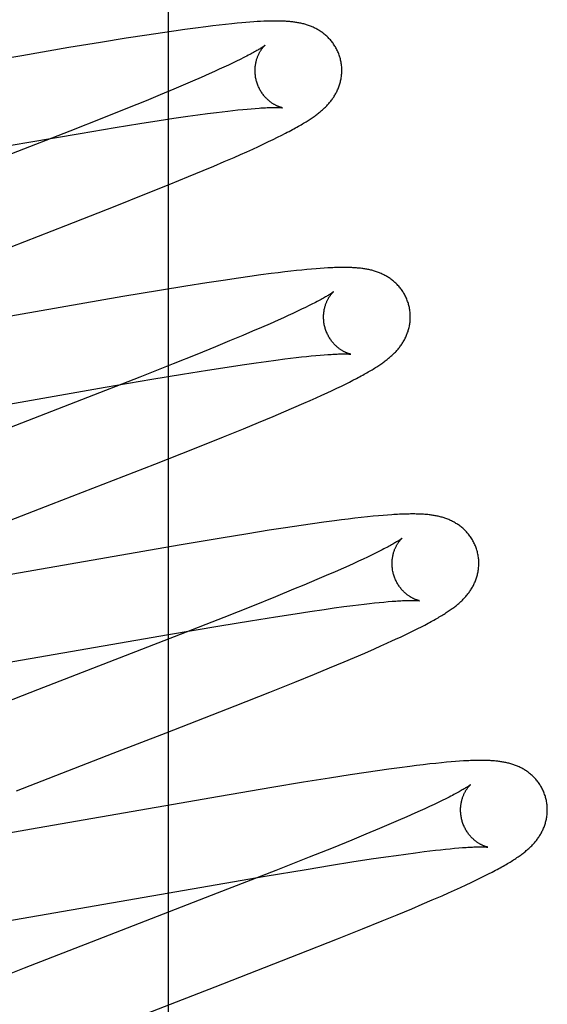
# Model space of a CAD drawing. Header units: inches. Extents: x 0 to 278, y 0 to 180.
# Tile 54 of 76: x 95.844 to 95.965, y 92.28 to 92.507. Entities that reach past the tile are written whole.
import ezdxf

# ---------------------------------------------------------------- set-up
doc = ezdxf.new("R2010")
doc.units = ezdxf.units.IN
doc.header["$LTSCALE"] = 15.310625
doc.header["$MEASUREMENT"] = 0
doc.linetypes.add('HIDDEN', pattern=[0.2, 0.1, -0.1])
doc.layers.add('DEFAULT_2', color=8, linetype='HIDDEN')

msp = doc.modelspace()

# ---------------------------------------------------------------- linework, layer by layer
at = {"layer": 'DEFAULT_2', "color": 8, "linetype": 'HIDDEN'}
for p, q in [((95.87814, 88.59938), (95.87814, 94.09988)), ((95.88441, 92.50534), (95.88195, 92.50501)), ((95.88679, 92.50565), (95.88441, 92.50534)), ((95.88834, 92.50584), (95.88679, 92.50565)), ((95.88984, 92.50602), (95.88834, 92.50584)), ((95.89131, 92.50618), (95.88984, 92.50602)), ((95.89274, 92.50633), (95.89131, 92.50618)), ((95.89396, 92.50645), (95.89274, 92.50633)), ((95.89502, 92.50655), (95.89396, 92.50645)), ((95.896, 92.50664), (95.89502, 92.50655)), ((95.89692, 92.50671), (95.896, 92.50664)), ((95.89779, 92.50677), (95.89692, 92.50671)), ((95.8986, 92.50682), (95.89779, 92.50677)), ((95.89937, 92.50687), (95.8986, 92.50682)), ((95.8684, 92.50298), (95.86246, 92.50203)), ((95.87313, 92.50372), (95.8684, 92.50298)), ((95.87676, 92.50427), (95.87313, 92.50372)), ((95.8794, 92.50465), (95.87676, 92.50427)), ((95.88195, 92.50501), (95.8794, 92.50465)), ((95.8552, 92.50083), (95.84432, 92.49897)), ((95.86246, 92.50203), (95.8552, 92.50083)), ((95.84432, 92.49897), (95.79897, 92.49107)), ((95.89548, 92.49853), (95.89469, 92.49813)), ((95.89094, 92.49633), (95.88986, 92.49583)), ((95.89197, 92.49681), (95.89094, 92.49633)), ((95.89293, 92.49727), (95.89197, 92.49681)), ((95.89384, 92.49771), (95.89293, 92.49727)), ((95.89469, 92.49813), (95.89384, 92.49771)), ((95.88566, 92.49395), (95.88366, 92.49308)), ((95.88754, 92.49478), (95.88566, 92.49395)), ((95.88873, 92.49532), (95.88754, 92.49478)), ((95.88986, 92.49583), (95.88873, 92.49532)), ((95.88156, 92.49218), (95.87935, 92.49125)), ((95.88366, 92.49308), (95.88156, 92.49218)), ((95.87625, 92.48995), (95.87297, 92.4886)), ((95.87935, 92.49125), (95.87625, 92.48995)), ((95.87297, 92.4886), (95.86866, 92.48685)), ((95.86866, 92.48685), (95.86318, 92.48465)), ((95.87941, 92.48454), (95.88264, 92.48501)), ((95.88264, 92.48501), (95.88494, 92.48533)), ((95.88494, 92.48533), (95.88713, 92.48562)), ((95.88713, 92.48562), (95.8892, 92.48589)), ((95.8892, 92.48589), (95.89052, 92.48605)), ((95.89052, 92.48605), (95.89179, 92.4862)), ((95.89179, 92.4862), (95.893, 92.48634)), ((95.893, 92.48634), (95.89415, 92.48647)), ((95.89415, 92.48647), (95.89525, 92.48658)), ((95.89525, 92.48658), (95.89626, 92.48668)), ((95.89626, 92.48668), (95.89723, 92.48676)), ((95.89723, 92.48676), (95.89815, 92.48684)), ((95.86318, 92.48465), (95.85542, 92.48158)), ((95.86583, 92.48241), (95.87153, 92.48333)), ((95.87153, 92.48333), (95.87601, 92.48403)), ((95.87601, 92.48403), (95.87941, 92.48454)), ((95.85542, 92.48158), (95.84193, 92.47632)), ((95.84594, 92.47906), (95.85777, 92.48107)), ((95.85777, 92.48107), (95.86583, 92.48241)), ((95.9033, 92.48018), (95.90424, 92.48065)), ((95.90424, 92.48065), (95.90512, 92.4811)), ((95.797, 92.47054), (95.84594, 92.47906)), ((95.89757, 92.47747), (95.89887, 92.47807)), ((95.89887, 92.47807), (95.90009, 92.47864)), ((95.90009, 92.47864), (95.90123, 92.47918)), ((95.90123, 92.47918), (95.9023, 92.47969)), ((95.9023, 92.47969), (95.9033, 92.48018)), ((95.89326, 92.47555), (95.89475, 92.47621)), ((95.89475, 92.47621), (95.89619, 92.47685)), ((95.89619, 92.47685), (95.89757, 92.47747)), ((95.88616, 92.47252), (95.8886, 92.47355)), ((95.8886, 92.47355), (95.89096, 92.47456)), ((95.89096, 92.47456), (95.89326, 92.47555)), ((95.88276, 92.47111), (95.88616, 92.47252)), ((95.87273, 92.46703), (95.87832, 92.46929)), ((95.87832, 92.46929), (95.88276, 92.47111)), ((95.86587, 92.46431), (95.87273, 92.46703)), ((95.85449, 92.45984), (95.86587, 92.46431)), ((95.83254, 92.45134), (95.85449, 92.45984)), ((95.8994, 92.44844), (95.89688, 92.4481)), ((95.90185, 92.44877), (95.8994, 92.44844)), ((95.90343, 92.44896), (95.90185, 92.44877)), ((95.90494, 92.44915), (95.90343, 92.44896)), ((95.90636, 92.44931), (95.90494, 92.44915)), ((95.90769, 92.44945), (95.90636, 92.44931)), ((95.90892, 92.44958), (95.90769, 92.44945)), ((95.91007, 92.44969), (95.90892, 92.44958)), ((95.91115, 92.44979), (95.91007, 92.44969)), ((95.91216, 92.44987), (95.91115, 92.44979)), ((95.9131, 92.44995), (95.91216, 92.44987)), ((95.914, 92.45001), (95.9131, 92.44995)), ((95.88701, 92.44664), (95.88217, 92.44587)), ((95.89073, 92.4472), (95.88701, 92.44664)), ((95.8943, 92.44773), (95.89073, 92.4472)), ((95.89688, 92.4481), (95.8943, 92.44773)), ((95.87611, 92.44489), (95.86765, 92.44347)), ((95.88217, 92.44587), (95.87611, 92.44489)), ((95.86765, 92.44347), (95.80626, 92.43283)), ((95.91134, 92.44177), (95.91056, 92.44138)), ((95.90684, 92.43959), (95.90577, 92.4391)), ((95.90786, 92.44007), (95.90684, 92.43959)), ((95.90881, 92.44053), (95.90786, 92.44007)), ((95.90971, 92.44096), (95.90881, 92.44053)), ((95.91056, 92.44138), (95.90971, 92.44096)), ((95.90159, 92.43722), (95.89961, 92.43636)), ((95.90346, 92.43805), (95.90159, 92.43722)), ((95.90464, 92.43858), (95.90346, 92.43805)), ((95.90577, 92.4391), (95.90464, 92.43858)), ((95.89752, 92.43546), (95.89532, 92.43453)), ((95.89961, 92.43636), (95.89752, 92.43546)), ((95.89224, 92.43324), (95.88898, 92.4319)), ((95.89532, 92.43453), (95.89224, 92.43324)), ((95.88898, 92.4319), (95.88469, 92.43015)), ((95.88469, 92.43015), (95.87923, 92.42796)), ((95.8951, 92.42773), (95.89836, 92.42821)), ((95.89836, 92.42821), (95.90067, 92.42853)), ((95.90067, 92.42853), (95.90288, 92.42883)), ((95.90288, 92.42883), (95.90497, 92.4291)), ((95.90497, 92.4291), (95.9063, 92.42926)), ((95.9063, 92.42926), (95.90757, 92.42941)), ((95.90757, 92.42941), (95.90879, 92.42955)), ((95.90879, 92.42955), (95.90995, 92.42968)), ((95.90995, 92.42968), (95.91105, 92.42979)), ((95.91105, 92.42979), (95.91209, 92.42989)), ((95.91209, 92.42989), (95.91308, 92.42998)), ((95.91308, 92.42998), (95.914, 92.43005)), ((95.87923, 92.42796), (95.87151, 92.42491)), ((95.88141, 92.42559), (95.88715, 92.42651)), ((95.88715, 92.42651), (95.89167, 92.42722)), ((95.89167, 92.42722), (95.8951, 92.42773)), ((95.87151, 92.42491), (95.85807, 92.41966)), ((95.86357, 92.42258), (95.87432, 92.42441)), ((95.87432, 92.42441), (95.88141, 92.42559)), ((95.91895, 92.42332), (95.91984, 92.42376)), ((95.91984, 92.42376), (95.92067, 92.42419)), ((95.92067, 92.42419), (95.92146, 92.4246)), ((95.81324, 92.41383), (95.86357, 92.42258)), ((95.91351, 92.42075), (95.91474, 92.42131)), ((95.91474, 92.42131), (95.9159, 92.42185)), ((95.9159, 92.42185), (95.91698, 92.42237)), ((95.91698, 92.42237), (95.918, 92.42285)), ((95.918, 92.42285), (95.91895, 92.42332)), ((95.85807, 92.41966), (95.83043, 92.40896)), ((95.90935, 92.41889), (95.91081, 92.41954)), ((95.91081, 92.41954), (95.9122, 92.42016)), ((95.9122, 92.42016), (95.91351, 92.42075)), ((95.90228, 92.41587), (95.90471, 92.41689)), ((95.90471, 92.41689), (95.90707, 92.4179)), ((95.90707, 92.4179), (95.90935, 92.41889)), ((95.8954, 92.41302), (95.89891, 92.41446)), ((95.89891, 92.41446), (95.90228, 92.41587)), ((95.89083, 92.41117), (95.8954, 92.41302)), ((95.88411, 92.40848), (95.89083, 92.41117)), ((95.87499, 92.40489), (95.88411, 92.40848)), ((95.9164, 92.39181), (95.91393, 92.39148)), ((95.91799, 92.39202), (95.9164, 92.39181)), ((95.91954, 92.39221), (95.91799, 92.39202)), ((95.92107, 92.39239), (95.91954, 92.39221)), ((95.92258, 92.39257), (95.92107, 92.39239)), ((95.92402, 92.39272), (95.92258, 92.39257)), ((95.92534, 92.39285), (95.92402, 92.39272)), ((95.92653, 92.39296), (95.92534, 92.39285)), ((95.92764, 92.39306), (95.92653, 92.39296)), ((95.92867, 92.39314), (95.92764, 92.39306)), ((95.90132, 92.38961), (95.89641, 92.38883)), ((95.9051, 92.3902), (95.90132, 92.38961)), ((95.90874, 92.39074), (95.9051, 92.3902)), ((95.91137, 92.39112), (95.90874, 92.39074)), ((95.91393, 92.39148), (95.91137, 92.39112)), ((95.89027, 92.38783), (95.88061, 92.3862)), ((95.89641, 92.38883), (95.89027, 92.38783)), ((95.88061, 92.3862), (95.8329, 92.37789)), ((95.92741, 92.38513), (95.92665, 92.38474)), ((95.92302, 92.38298), (95.92196, 92.38249)), ((95.92401, 92.38345), (95.92302, 92.38298)), ((95.92495, 92.3839), (95.92401, 92.38345)), ((95.92583, 92.38433), (95.92495, 92.3839)), ((95.92665, 92.38474), (95.92583, 92.38433)), ((95.91847, 92.38091), (95.91655, 92.38007)), ((95.91969, 92.38146), (95.91847, 92.38091)), ((95.92085, 92.38198), (95.91969, 92.38146)), ((95.92196, 92.38249), (95.92085, 92.38198)), ((95.91238, 92.37827), (95.90936, 92.377)), ((95.91452, 92.37919), (95.91238, 92.37827)), ((95.91655, 92.38007), (95.91452, 92.37919)), ((95.90698, 92.37602), (95.9028, 92.3743)), ((95.90936, 92.377), (95.90698, 92.37602)), ((95.9028, 92.3743), (95.89748, 92.37215)), ((95.89748, 92.37215), (95.89088, 92.36953)), ((95.91075, 92.37092), (95.91401, 92.37139)), ((95.91401, 92.37139), (95.91633, 92.37172)), ((95.91633, 92.37172), (95.91853, 92.37202)), ((95.91853, 92.37202), (95.92063, 92.37229)), ((95.92063, 92.37229), (95.92196, 92.37245)), ((95.92196, 92.37245), (95.92324, 92.37261)), ((95.92324, 92.37261), (95.92446, 92.37275)), ((95.92446, 92.37275), (95.92562, 92.37287)), ((95.92562, 92.37287), (95.92673, 92.37299)), ((95.92673, 92.37299), (95.92778, 92.37309)), ((95.92778, 92.37309), (95.92876, 92.37318)), ((95.92876, 92.37318), (95.92969, 92.37325)), ((95.89088, 92.36953), (95.88082, 92.36558)), ((95.89706, 92.36877), (95.9028, 92.3697)), ((95.9028, 92.3697), (95.90732, 92.3704)), ((95.90732, 92.3704), (95.91075, 92.37092)), ((95.87813, 92.36558), (95.88997, 92.3676)), ((95.88997, 92.3676), (95.89706, 92.36877)), ((95.93471, 92.36651), (95.9356, 92.36696)), ((95.9356, 92.36696), (95.93644, 92.36738)), ((95.93644, 92.36738), (95.93723, 92.36779)), ((95.82314, 92.35604), (95.87813, 92.36558)), ((95.88082, 92.36558), (95.84795, 92.35284)), ((95.92982, 92.3642), (95.93105, 92.36476)), ((95.93273, 92.36555), (95.93375, 92.36605)), ((95.93375, 92.36605), (95.93471, 92.36651)), ((95.92337, 92.36133), (95.92563, 92.36231)), ((95.92563, 92.36231), (95.92709, 92.36296)), ((95.92709, 92.36296), (95.9285, 92.36359)), ((95.9285, 92.36359), (95.92982, 92.3642)), ((95.91863, 92.35931), (95.92104, 92.36033)), ((95.92104, 92.36033), (95.92337, 92.36133)), ((95.91179, 92.35647), (95.91528, 92.35791)), ((95.91528, 92.35791), (95.91863, 92.35931)), ((95.90724, 92.35463), (95.91179, 92.35647)), ((95.90153, 92.35234), (95.90724, 92.35463)), ((95.84795, 92.35284), (95.83001, 92.34585)), ((95.89353, 92.34918), (95.90153, 92.35234)), ((95.8776, 92.34297), (95.89353, 92.34918)), ((95.93379, 92.33523), (95.9314, 92.33492)), ((95.93534, 92.33542), (95.93379, 92.33523)), ((95.93687, 92.3356), (95.93534, 92.33542)), ((95.93836, 92.33577), (95.93687, 92.3356)), ((95.93977, 92.33592), (95.93836, 92.33577)), ((95.94107, 92.33605), (95.93977, 92.33592)), ((95.94225, 92.33617), (95.94107, 92.33605)), ((95.94333, 92.33626), (95.94225, 92.33617)), ((95.94432, 92.33634), (95.94333, 92.33626)), ((95.94525, 92.3364), (95.94432, 92.33634)), ((95.92003, 92.33328), (95.91527, 92.33253)), ((95.92369, 92.33383), (95.92003, 92.33328)), ((95.92634, 92.33421), (95.92369, 92.33383)), ((95.92891, 92.33458), (95.92634, 92.33421)), ((95.9314, 92.33492), (95.92891, 92.33458)), ((95.90929, 92.33157), (95.90199, 92.33035)), ((95.91527, 92.33253), (95.90929, 92.33157)), ((95.88993, 92.3283), (95.84791, 92.32097)), ((95.90199, 92.33035), (95.88993, 92.3283)), ((95.93834, 92.32597), (95.93726, 92.32547)), ((95.93936, 92.32645), (95.93834, 92.32597)), ((95.94032, 92.32691), (95.93936, 92.32645)), ((95.94123, 92.32735), (95.94032, 92.32691)), ((95.94208, 92.32777), (95.94123, 92.32735)), ((95.94286, 92.32816), (95.94208, 92.32777)), ((95.93494, 92.32442), (95.93306, 92.32359)), ((95.93613, 92.32496), (95.93494, 92.32442)), ((95.93726, 92.32547), (95.93613, 92.32496)), ((95.92897, 92.32182), (95.92676, 92.32089)), ((95.93107, 92.32273), (95.92897, 92.32182)), ((95.93306, 92.32359), (95.93107, 92.32273)), ((95.84791, 92.32097), (95.83519, 92.3188)), ((95.92366, 92.31959), (95.92039, 92.31825)), ((95.92676, 92.32089), (95.92366, 92.31959)), ((95.92039, 92.31825), (95.91608, 92.31649)), ((95.91608, 92.31649), (95.91061, 92.3143)), ((95.92821, 92.31437), (95.9306, 92.31472)), ((95.9306, 92.31472), (95.93288, 92.31503)), ((95.93288, 92.31503), (95.93505, 92.31532)), ((95.93505, 92.31532), (95.93711, 92.31559)), ((95.93711, 92.31559), (95.93842, 92.31574)), ((95.93842, 92.31574), (95.93967, 92.31589)), ((95.93967, 92.31589), (95.94086, 92.31602)), ((95.94086, 92.31602), (95.942, 92.31614)), ((95.942, 92.31614), (95.94307, 92.31625)), ((95.94307, 92.31625), (95.94409, 92.31635)), ((95.94409, 92.31635), (95.94504, 92.31643)), ((95.91061, 92.3143), (95.90286, 92.31123)), ((95.90985, 92.31149), (95.91576, 92.31245)), ((95.91576, 92.31245), (95.92043, 92.3132)), ((95.92043, 92.3132), (95.92486, 92.31388)), ((95.92486, 92.31388), (95.92821, 92.31437)), ((95.90286, 92.31123), (95.88938, 92.30597)), ((95.90046, 92.30991), (95.90985, 92.31149)), ((95.95102, 92.30998), (95.95191, 92.31043)), ((95.95191, 92.31043), (95.95275, 92.31086)), ((95.83884, 92.29923), (95.90046, 92.30991)), ((95.94546, 92.30734), (95.94674, 92.30793)), ((95.94674, 92.30793), (95.94793, 92.30848)), ((95.94793, 92.30848), (95.94903, 92.30901)), ((95.94903, 92.30901), (95.95006, 92.30951)), ((95.95006, 92.30951), (95.95102, 92.30998)), ((95.88938, 92.30597), (95.86168, 92.29525)), ((95.94121, 92.30543), (95.94268, 92.30608)), ((95.94268, 92.30608), (95.9441, 92.30672)), ((95.9441, 92.30672), (95.94546, 92.30734)), ((95.93422, 92.30243), (95.93663, 92.30345)), ((95.93663, 92.30345), (95.93896, 92.30445)), ((95.93896, 92.30445), (95.94121, 92.30543)), ((95.92738, 92.2996), (95.93087, 92.30104)), ((95.93087, 92.30104), (95.93422, 92.30243)), ((95.92284, 92.29776), (95.92738, 92.2996)), ((95.91713, 92.29547), (95.92284, 92.29776)), ((95.86168, 92.29525), (95.8449, 92.2887)), ((95.90812, 92.29192), (95.91713, 92.29547)), ((95.88888, 92.28443), (95.90812, 92.29192)), ((95.8449, 92.2887), (95.83509, 92.28482)), ((95.88, 92.281), (95.88888, 92.28443)), ((95.85883, 92.27278), (95.88, 92.281))]:
    msp.add_line(p, q, dxfattribs=at)
for points in [[(95.91771, 92.49844), (95.91765, 92.49865), (95.91757, 92.49889), (95.91749, 92.49913), (95.9174, 92.49938), (95.91731, 92.49961), (95.91721, 92.49985), (95.9171, 92.50008), (95.91699, 92.50031), (95.91688, 92.50054), (95.91675, 92.50076), (95.91663, 92.50099), (95.9165, 92.5012), (95.91636, 92.50142), (95.91622, 92.50162), (95.91608, 92.50183), (95.91593, 92.50203), (95.91578, 92.50223), (95.91562, 92.50242), (95.91546, 92.50261), (95.9153, 92.50279), (95.91513, 92.50297), (95.91496, 92.50314), (95.91479, 92.50331), (95.91461, 92.50347), (95.91443, 92.50363), (95.91426, 92.50379), (95.91407, 92.50394), (95.91389, 92.50409), (95.9137, 92.50423), (95.91351, 92.50436), (95.91332, 92.5045), (95.91312, 92.50463), (95.91293, 92.50475), (95.91273, 92.50488), (95.91253, 92.50499), (95.91232, 92.50511), (95.91212, 92.50521), (95.91191, 92.50532), (95.9117, 92.50542), (95.9115, 92.50552), (95.91129, 92.50561), (95.91108, 92.5057), (95.91086, 92.50578), (95.91065, 92.50586), (95.91043, 92.50594), (95.91021, 92.50601), (95.90999, 92.50609), (95.90977, 92.50615), (95.90955, 92.50622), (95.90933, 92.50628), (95.9091, 92.50634), (95.90888, 92.50639), (95.90865, 92.50644), (95.90842, 92.50649), (95.9082, 92.50653), (95.90797, 92.50658), (95.90774, 92.50662), (95.90751, 92.50665), (95.90728, 92.50669), (95.90705, 92.50672), (95.90681, 92.50675), (95.90658, 92.50678), (95.90634, 92.5068), (95.9061, 92.50683), (95.90586, 92.50685), (95.90562, 92.50687), (95.90537, 92.50688), (95.90512, 92.5069), (95.90487, 92.50691), (95.90461, 92.50692), (95.90435, 92.50694), (95.90408, 92.50694), (95.90381, 92.50695), (95.90354, 92.50696), (95.90326, 92.50696), (95.90297, 92.50696), (95.90268, 92.50696), (95.90238, 92.50696), (95.90207, 92.50696), (95.90176, 92.50695), (95.90144, 92.50695), (95.90112, 92.50694), (95.90078, 92.50693), (95.90044, 92.50691), (95.90009, 92.5069), (95.89937, 92.50687)], [(95.90039, 92.50137), (95.90038, 92.50137), (95.90037, 92.50136), (95.90035, 92.50134), (95.90031, 92.50131), (95.90027, 92.50128), (95.90023, 92.50125), (95.90017, 92.5012), (95.9001, 92.50115), (95.90002, 92.5011), (95.89992, 92.50104), (95.89982, 92.50097), (95.8997, 92.50089), (95.89957, 92.50081), (95.89943, 92.50072), (95.89927, 92.50062), (95.8991, 92.50051), (95.89892, 92.5004), (95.89871, 92.50028), (95.8985, 92.50015), (95.89826, 92.50002), (95.89801, 92.49988), (95.89775, 92.49973), (95.89747, 92.49958), (95.89718, 92.49942), (95.89687, 92.49925), (95.89655, 92.49908), (95.8962, 92.4989), (95.89585, 92.49872), (95.89548, 92.49853)], [(95.89844, 92.49308), (95.89839, 92.49328), (95.89833, 92.49351), (95.89828, 92.49375), (95.89824, 92.49398), (95.8982, 92.49422), (95.89817, 92.49445), (95.89815, 92.49468), (95.89813, 92.49492), (95.89812, 92.49515), (95.89811, 92.49538), (95.89811, 92.49561), (95.89811, 92.49583), (95.89812, 92.49605), (95.89814, 92.49627), (95.89816, 92.49649), (95.89818, 92.4967), (95.89821, 92.49691), (95.89825, 92.49712), (95.89829, 92.49732), (95.89833, 92.49752), (95.89837, 92.49771), (95.89842, 92.49789), (95.89847, 92.49807), (95.89853, 92.49825), (95.89858, 92.49842), (95.89864, 92.49858), (95.8987, 92.49874), (95.89876, 92.49889), (95.89882, 92.49904), (95.89889, 92.49919), (95.89895, 92.49933), (95.89902, 92.49946), (95.89908, 92.49959), (95.89915, 92.49972), (95.89922, 92.49984), (95.89928, 92.49995), (95.89935, 92.50006), (95.89941, 92.50017), (95.89948, 92.50027), (95.89954, 92.50037), (95.89961, 92.50046), (95.89967, 92.50055), (95.89973, 92.50063), (95.89979, 92.50071), (95.89985, 92.50079), (95.89991, 92.50086), (95.89997, 92.50093), (95.90002, 92.50099), (95.90007, 92.50105), (95.90012, 92.5011), (95.90017, 92.50115), (95.90021, 92.5012), (95.90025, 92.50124), (95.90028, 92.50127), (95.90031, 92.5013), (95.90034, 92.50133), (95.90036, 92.50135), (95.90038, 92.50136), (95.90039, 92.50137), (95.90039, 92.50137)], [(95.90512, 92.4811), (95.90554, 92.48132), (95.90594, 92.48153), (95.90633, 92.48174), (95.90671, 92.48194), (95.90707, 92.48214), (95.90742, 92.48233), (95.90776, 92.48252), (95.90809, 92.48271), (95.90841, 92.48289), (95.90872, 92.48307), (95.90902, 92.48324), (95.9093, 92.48341), (95.90958, 92.48358), (95.90985, 92.48375), (95.9101, 92.48391), (95.91035, 92.48407), (95.9106, 92.48422), (95.91083, 92.48438), (95.91106, 92.48453), (95.91128, 92.48468), (95.9115, 92.48483), (95.91171, 92.48498), (95.91192, 92.48513), (95.91212, 92.48528), (95.91232, 92.48543), (95.91252, 92.48557), (95.91271, 92.48572), (95.9129, 92.48587), (95.91308, 92.48602), (95.91326, 92.48617), (95.91344, 92.48633), (95.91362, 92.48648), (95.9138, 92.48664), (95.91397, 92.4868), (95.91414, 92.48696), (95.91431, 92.48712), (95.91447, 92.48728), (95.91464, 92.48745), (95.9148, 92.48762), (95.91496, 92.48779), (95.91511, 92.48797), (95.91526, 92.48815), (95.91541, 92.48833), (95.91556, 92.48851), (95.9157, 92.48869), (95.91584, 92.48888), (95.91598, 92.48907), (95.91611, 92.48926), (95.91624, 92.48945), (95.91636, 92.48965), (95.91648, 92.48985), (95.9166, 92.49005), (95.91672, 92.49026), (95.91683, 92.49047), (95.91694, 92.49068), (95.91704, 92.49089), (95.91714, 92.49111), (95.91723, 92.49133), (95.91732, 92.49155), (95.91741, 92.49177), (95.91749, 92.49199), (95.91757, 92.49222), (95.91764, 92.49245), (95.9177, 92.49268), (95.91777, 92.49292), (95.91782, 92.49316), (95.91788, 92.4934), (95.91792, 92.49364), (95.91797, 92.49389), (95.918, 92.49414), (95.91803, 92.49439), (95.91806, 92.49464), (95.91808, 92.49489), (95.91809, 92.49515), (95.9181, 92.4954), (95.9181, 92.49566), (95.9181, 92.49592), (95.91808, 92.49618), (95.91807, 92.49643), (95.91804, 92.49669), (95.91801, 92.49695), (95.91798, 92.49721), (95.91793, 92.49746), (95.91788, 92.49772), (95.91783, 92.49797), (95.91777, 92.49822), (95.91771, 92.49844)], [(95.9044, 92.48698), (95.90439, 92.48698), (95.90438, 92.48698), (95.90435, 92.48699), (95.90433, 92.48699), (95.90429, 92.487), (95.90425, 92.48701), (95.9042, 92.48702), (95.90415, 92.48704), (95.90409, 92.48705), (95.90403, 92.48707), (95.90396, 92.48709), (95.90388, 92.48711), (95.90381, 92.48714), (95.90372, 92.48717), (95.90364, 92.4872), (95.90355, 92.48723), (95.90345, 92.48727), (95.90336, 92.48731), (95.90326, 92.48736), (95.90315, 92.4874), (95.90305, 92.48745), (95.90294, 92.4875), (95.90283, 92.48756), (95.90272, 92.48762), (95.9026, 92.48769), (95.90248, 92.48775), (95.90236, 92.48783), (95.90224, 92.4879), (95.90211, 92.48798), (95.90198, 92.48807), (95.90185, 92.48816), (95.90172, 92.48826), (95.90159, 92.48836), (95.90146, 92.48846), (95.90132, 92.48857), (95.90119, 92.48869), (95.90105, 92.48881), (95.90092, 92.48894), (95.90078, 92.48907), (95.90064, 92.48921), (95.9005, 92.48936), (95.90037, 92.48951), (95.90023, 92.48967), (95.9001, 92.48983), (95.89997, 92.49), (95.89984, 92.49018), (95.89971, 92.49036), (95.89958, 92.49054), (95.89946, 92.49074), (95.89935, 92.49093), (95.89923, 92.49113), (95.89912, 92.49134), (95.89902, 92.49155), (95.89892, 92.49176), (95.89883, 92.49198), (95.89874, 92.4922), (95.89865, 92.49242), (95.89857, 92.49265), (95.8985, 92.49288), (95.89844, 92.49308)], [(95.89815, 92.48684), (95.89902, 92.4869), (95.89942, 92.48693), (95.89981, 92.48695), (95.90019, 92.48697), (95.90054, 92.48699), (95.90088, 92.48701), (95.90119, 92.48702), (95.90149, 92.48703), (95.90177, 92.48704), (95.90204, 92.48705), (95.90228, 92.48705), (95.90251, 92.48705), (95.90273, 92.48705), (95.90293, 92.48705), (95.90312, 92.48705), (95.90329, 92.48705), (95.90345, 92.48704), (95.90359, 92.48704), (95.90372, 92.48703), (95.90384, 92.48703), (95.90395, 92.48702), (95.90404, 92.48701), (95.90412, 92.48701), (95.90419, 92.487), (95.90425, 92.487), (95.9043, 92.48699), (95.90434, 92.48699), (95.90436, 92.48698), (95.90438, 92.48698), (95.90439, 92.48698)], [(95.9335, 92.44165), (95.93344, 92.44186), (95.93336, 92.44211), (95.93328, 92.44235), (95.93319, 92.44259), (95.93309, 92.44284), (95.93299, 92.44307), (95.93289, 92.44331), (95.93277, 92.44354), (95.93266, 92.44377), (95.93253, 92.444), (95.9324, 92.44422), (95.93227, 92.44444), (95.93213, 92.44465), (95.93199, 92.44487), (95.93184, 92.44507), (95.93169, 92.44527), (95.93154, 92.44547), (95.93138, 92.44567), (95.93122, 92.44585), (95.93105, 92.44604), (95.93088, 92.44622), (95.93071, 92.44639), (95.93053, 92.44656), (95.93036, 92.44673), (95.93018, 92.44689), (95.92999, 92.44704), (95.92981, 92.44719), (95.92962, 92.44734), (95.92943, 92.44748), (95.92924, 92.44762), (95.92904, 92.44775), (95.92885, 92.44788), (95.92864, 92.44801), (95.92844, 92.44813), (95.92824, 92.44825), (95.92803, 92.44836), (95.92782, 92.44847), (95.92761, 92.44857), (95.92741, 92.44867), (95.92719, 92.44877), (95.92698, 92.44886), (95.92677, 92.44895), (95.92655, 92.44903), (95.92633, 92.44911), (95.92611, 92.44919), (95.92589, 92.44926), (95.92567, 92.44933), (95.92544, 92.4494), (95.92522, 92.44946), (95.92499, 92.44952), (95.92477, 92.44958), (95.92454, 92.44963), (95.92431, 92.44968), (95.92408, 92.44973), (95.92385, 92.44977), (95.92362, 92.44981), (95.92339, 92.44985), (95.92315, 92.44988), (95.92292, 92.44992), (95.92268, 92.44995), (95.92244, 92.44998), (95.9222, 92.45), (95.92195, 92.45003), (95.9217, 92.45005), (95.92145, 92.45007), (95.92119, 92.45009), (95.92092, 92.45011), (95.92065, 92.45012), (95.92038, 92.45013), (95.92009, 92.45015), (95.9198, 92.45015), (95.9195, 92.45016), (95.91919, 92.45017), (95.91888, 92.45017), (95.91856, 92.45017), (95.91823, 92.45017), (95.91789, 92.45017), (95.91754, 92.45016), (95.91719, 92.45015), (95.91682, 92.45014), (95.91645, 92.45013), (95.91606, 92.45012), (95.91567, 92.4501), (95.91527, 92.45008), (95.91486, 92.45006), (95.914, 92.45001)], [(95.91618, 92.44458), (95.91618, 92.44458), (95.91616, 92.44457), (95.91614, 92.44455), (95.91611, 92.44453), (95.91607, 92.4445), (95.91602, 92.44446), (95.91597, 92.44442), (95.9159, 92.44437), (95.91582, 92.44432), (95.91573, 92.44425), (95.91563, 92.44419), (95.91551, 92.44411), (95.91539, 92.44403), (95.91524, 92.44394), (95.91509, 92.44384), (95.91492, 92.44374), (95.91474, 92.44363), (95.91454, 92.44351), (95.91432, 92.44338), (95.91409, 92.44325), (95.91385, 92.44311), (95.91359, 92.44297), (95.91331, 92.44281), (95.91302, 92.44266), (95.91272, 92.44249), (95.9124, 92.44232), (95.91206, 92.44214), (95.91171, 92.44196), (95.91134, 92.44177)], [(95.91423, 92.43629), (95.91418, 92.43649), (95.91412, 92.43672), (95.91407, 92.43695), (95.91403, 92.43719), (95.91399, 92.43742), (95.91396, 92.43766), (95.91394, 92.43789), (95.91392, 92.43812), (95.91391, 92.43835), (95.9139, 92.43858), (95.9139, 92.43881), (95.9139, 92.43903), (95.91391, 92.43926), (95.91393, 92.43948), (95.91395, 92.43969), (95.91397, 92.43991), (95.914, 92.44012), (95.91404, 92.44032), (95.91407, 92.44052), (95.91412, 92.44072), (95.91416, 92.44091), (95.91421, 92.44109), (95.91426, 92.44127), (95.91431, 92.44145), (95.91437, 92.44162), (95.91443, 92.44178), (95.91449, 92.44194), (95.91455, 92.44209), (95.91461, 92.44224), (95.91467, 92.44239), (95.91474, 92.44253), (95.9148, 92.44266), (95.91487, 92.44279), (95.91494, 92.44292), (95.915, 92.44304), (95.91507, 92.44315), (95.91513, 92.44326), (95.9152, 92.44337), (95.91526, 92.44347), (95.91533, 92.44357), (95.91539, 92.44366), (95.91546, 92.44375), (95.91552, 92.44383), (95.91558, 92.44391), (95.91564, 92.44399), (95.9157, 92.44406), (95.91575, 92.44413), (95.91581, 92.44419), (95.91586, 92.44425), (95.91591, 92.44431), (95.91595, 92.44436), (95.91599, 92.4444), (95.91603, 92.44444), (95.91607, 92.44448), (95.9161, 92.44451), (95.91613, 92.44453), (95.91615, 92.44455), (95.91617, 92.44457), (95.91618, 92.44458), (95.91618, 92.44458)], [(95.92146, 92.4246), (95.92184, 92.4248), (95.92221, 92.42499), (95.92256, 92.42518), (95.92291, 92.42537), (95.92325, 92.42556), (95.92358, 92.42574), (95.92389, 92.42592), (95.9242, 92.4261), (95.9245, 92.42627), (95.9248, 92.42644), (95.92508, 92.42661), (95.92536, 92.42678), (95.92562, 92.42695), (95.92588, 92.42711), (95.92614, 92.42727), (95.92638, 92.42743), (95.92662, 92.42759), (95.92686, 92.42774), (95.92708, 92.42789), (95.9273, 92.42805), (95.92752, 92.4282), (95.92773, 92.42835), (95.92793, 92.4285), (95.92813, 92.42865), (95.92832, 92.42879), (95.92852, 92.42894), (95.9287, 92.42909), (95.92889, 92.42924), (95.92907, 92.4294), (95.92925, 92.42955), (95.92943, 92.4297), (95.9296, 92.42986), (95.92978, 92.43002), (95.92995, 92.43018), (95.93012, 92.43034), (95.93028, 92.43051), (95.93044, 92.43068), (95.9306, 92.43085), (95.93076, 92.43102), (95.93092, 92.4312), (95.93107, 92.43137), (95.93122, 92.43155), (95.93136, 92.43174), (95.9315, 92.43192), (95.93164, 92.4321), (95.93178, 92.43229), (95.93191, 92.43248), (95.93204, 92.43268), (95.93216, 92.43287), (95.93228, 92.43307), (95.9324, 92.43328), (95.93252, 92.43348), (95.93263, 92.43369), (95.93273, 92.4339), (95.93284, 92.43412), (95.93294, 92.43433), (95.93303, 92.43455), (95.93312, 92.43477), (95.9332, 92.43499), (95.93328, 92.43521), (95.93336, 92.43544), (95.93343, 92.43567), (95.9335, 92.4359), (95.93356, 92.43614), (95.93362, 92.43638), (95.93367, 92.43662), (95.93372, 92.43686), (95.93376, 92.43711), (95.9338, 92.43736), (95.93383, 92.43761), (95.93385, 92.43786), (95.93387, 92.43811), (95.93388, 92.43836), (95.93389, 92.43862), (95.93389, 92.43888), (95.93389, 92.43913), (95.93387, 92.43939), (95.93386, 92.43965), (95.93383, 92.4399), (95.9338, 92.44016), (95.93377, 92.44042), (95.93372, 92.44067), (95.93368, 92.44093), (95.93362, 92.44118), (95.93356, 92.44143), (95.9335, 92.44165)], [(95.92018, 92.43019), (95.92018, 92.43019), (95.92018, 92.43019), (95.92017, 92.43019), (95.92015, 92.4302), (95.92012, 92.4302), (95.92008, 92.43021), (95.92004, 92.43022), (95.91999, 92.43023), (95.91994, 92.43024), (95.91988, 92.43026), (95.91982, 92.43028), (95.91975, 92.4303), (95.91968, 92.43032), (95.9196, 92.43035), (95.91952, 92.43038), (95.91943, 92.43041), (95.91934, 92.43044), (95.91925, 92.43048), (95.91915, 92.43052), (95.91905, 92.43056), (95.91895, 92.43061), (95.91884, 92.43066), (95.91873, 92.43071), (95.91862, 92.43077), (95.91851, 92.43083), (95.91839, 92.43089), (95.91827, 92.43096), (95.91815, 92.43103), (95.91803, 92.43111), (95.9179, 92.43119), (95.91778, 92.43128), (95.91765, 92.43137), (95.91752, 92.43146), (95.91738, 92.43157), (95.91725, 92.43167), (95.91712, 92.43178), (95.91698, 92.4319), (95.91684, 92.43202), (95.91671, 92.43215), (95.91657, 92.43228), (95.91643, 92.43242), (95.91629, 92.43257), (95.91616, 92.43272), (95.91602, 92.43288), (95.91589, 92.43304), (95.91576, 92.43321), (95.91563, 92.43339), (95.9155, 92.43357), (95.91538, 92.43375), (95.91526, 92.43394), (95.91514, 92.43414), (95.91503, 92.43434), (95.91492, 92.43454), (95.91481, 92.43475), (95.91471, 92.43497), (95.91462, 92.43519), (95.91453, 92.43541), (95.91444, 92.43563), (95.91436, 92.43586), (95.91429, 92.43609), (95.91423, 92.43629)], [(95.914, 92.43005), (95.91485, 92.43011), (95.91526, 92.43014), (95.91565, 92.43016), (95.91602, 92.43018), (95.91637, 92.4302), (95.9167, 92.43022), (95.91701, 92.43023), (95.91731, 92.43024), (95.91759, 92.43025), (95.91785, 92.43025), (95.91809, 92.43026), (95.91832, 92.43026), (95.91853, 92.43026), (95.91873, 92.43026), (95.91892, 92.43026), (95.91909, 92.43026), (95.91924, 92.43025), (95.91938, 92.43025), (95.91951, 92.43024), (95.91963, 92.43024), (95.91974, 92.43023), (95.91983, 92.43022), (95.91991, 92.43022), (95.91998, 92.43021), (95.92004, 92.43021), (95.92009, 92.4302), (95.92013, 92.4302), (95.92015, 92.43019), (95.92017, 92.43019), (95.92018, 92.43019)], [(95.82769, 92.38654), (95.85115, 92.39564), (95.87499, 92.40489)], [(95.94929, 92.38485), (95.94923, 92.38507), (95.94915, 92.38532), (95.94907, 92.38556), (95.94898, 92.38581), (95.94888, 92.38605), (95.94878, 92.38629), (95.94867, 92.38652), (95.94856, 92.38676), (95.94844, 92.38699), (95.94832, 92.38721), (95.94819, 92.38743), (95.94806, 92.38765), (95.94792, 92.38787), (95.94778, 92.38808), (95.94763, 92.38829), (95.94748, 92.38849), (95.94732, 92.38869), (95.94716, 92.38888), (95.947, 92.38907), (95.94683, 92.38925), (95.94666, 92.38943), (95.94649, 92.38961), (95.94632, 92.38978), (95.94614, 92.38994), (95.94596, 92.3901), (95.94577, 92.39026), (95.94559, 92.39041), (95.9454, 92.39056), (95.94521, 92.3907), (95.94502, 92.39084), (95.94482, 92.39097), (95.94462, 92.3911), (95.94442, 92.39122), (95.94422, 92.39135), (95.94401, 92.39146), (95.94381, 92.39158), (95.9436, 92.39168), (95.94339, 92.39179), (95.94318, 92.39189), (95.94297, 92.39198), (95.94276, 92.39207), (95.94254, 92.39216), (95.94232, 92.39225), (95.94211, 92.39233), (95.94188, 92.3924), (95.94166, 92.39248), (95.94144, 92.39255), (95.94121, 92.39261), (95.94099, 92.39268), (95.94076, 92.39273), (95.94053, 92.39279), (95.94031, 92.39284), (95.94008, 92.39289), (95.93985, 92.39294), (95.93962, 92.39298), (95.93939, 92.39302), (95.93915, 92.39306), (95.93892, 92.3931), (95.93868, 92.39313), (95.93844, 92.39316), (95.9382, 92.39319), (95.93796, 92.39322), (95.93771, 92.39324), (95.93746, 92.39326), (95.93721, 92.39328), (95.93695, 92.3933), (95.93668, 92.39332), (95.93641, 92.39333), (95.93613, 92.39335), (95.93585, 92.39336), (95.93555, 92.39336), (95.93525, 92.39337), (95.93495, 92.39338), (95.93463, 92.39338), (95.93431, 92.39338), (95.93397, 92.39338), (95.93363, 92.39337), (95.93328, 92.39337), (95.93292, 92.39336), (95.93254, 92.39335), (95.93216, 92.39334), (95.93177, 92.39332), (95.93136, 92.3933), (95.93095, 92.39328), (95.93052, 92.39326), (95.93008, 92.39323), (95.92962, 92.3932), (95.92867, 92.39314)], [(95.93197, 92.38779), (95.93197, 92.38779), (95.93195, 92.38777), (95.93193, 92.38775), (95.9319, 92.38773), (95.93185, 92.3877), (95.93181, 92.38766), (95.93175, 92.38762), (95.93168, 92.38757), (95.93159, 92.38751), (95.9315, 92.38745), (95.9314, 92.38738), (95.93128, 92.3873), (95.93115, 92.38722), (95.93101, 92.38713), (95.93085, 92.38703), (95.93068, 92.38693), (95.93049, 92.38681), (95.93029, 92.38669), (95.93007, 92.38656), (95.92983, 92.38643), (95.92959, 92.38629), (95.92932, 92.38614), (95.92904, 92.38599), (95.92875, 92.38583), (95.92844, 92.38566), (95.92811, 92.38549), (95.92777, 92.38531), (95.92741, 92.38513)], [(95.93002, 92.3795), (95.92997, 92.37969), (95.92992, 92.37993), (95.92987, 92.38016), (95.92982, 92.3804), (95.92978, 92.38063), (95.92975, 92.38087), (95.92973, 92.3811), (95.92971, 92.38134), (95.9297, 92.38157), (95.92969, 92.3818), (95.92969, 92.38203), (95.92969, 92.38225), (95.9297, 92.38247), (95.92972, 92.38269), (95.92974, 92.38291), (95.92977, 92.38312), (95.9298, 92.38333), (95.92983, 92.38354), (95.92987, 92.38374), (95.92991, 92.38394), (95.92995, 92.38413), (95.93, 92.38431), (95.93005, 92.38449), (95.93011, 92.38467), (95.93016, 92.38484), (95.93022, 92.385), (95.93028, 92.38516), (95.93034, 92.38531), (95.93041, 92.38546), (95.93047, 92.38561), (95.93053, 92.38575), (95.9306, 92.38588), (95.93067, 92.38601), (95.93073, 92.38614), (95.9308, 92.38626), (95.93086, 92.38637), (95.93093, 92.38648), (95.931, 92.38659), (95.93106, 92.38669), (95.93113, 92.38679), (95.93119, 92.38688), (95.93125, 92.38697), (95.93132, 92.38705), (95.93138, 92.38713), (95.93144, 92.38721), (95.93149, 92.38728), (95.93155, 92.38735), (95.9316, 92.38741), (95.93165, 92.38747), (95.9317, 92.38752), (95.93175, 92.38757), (95.93179, 92.38761), (95.93183, 92.38765), (95.93186, 92.38769), (95.93189, 92.38772), (95.93192, 92.38774), (95.93194, 92.38776), (95.93196, 92.38778), (95.93197, 92.38779), (95.93197, 92.38779)], [(95.93723, 92.36779), (95.93761, 92.36799), (95.93798, 92.36819), (95.93834, 92.36838), (95.93868, 92.36857), (95.93902, 92.36876), (95.93935, 92.36894), (95.93967, 92.36912), (95.93999, 92.3693), (95.94029, 92.36948), (95.94058, 92.36965), (95.94087, 92.36982), (95.94115, 92.36999), (95.94142, 92.37016), (95.94168, 92.37032), (95.94193, 92.37048), (95.94218, 92.37064), (95.94242, 92.3708), (95.94265, 92.37096), (95.94288, 92.37111), (95.9431, 92.37126), (95.94331, 92.37141), (95.94352, 92.37156), (95.94373, 92.37171), (95.94392, 92.37186), (95.94412, 92.37201), (95.94431, 92.37215), (95.9445, 92.3723), (95.94468, 92.37245), (95.94486, 92.37261), (95.94504, 92.37276), (95.94522, 92.37291), (95.94539, 92.37307), (95.94557, 92.37323), (95.94574, 92.37339), (95.9459, 92.37355), (95.94607, 92.37372), (95.94623, 92.37388), (95.94639, 92.37405), (95.94655, 92.37423), (95.94671, 92.3744), (95.94686, 92.37458), (95.94701, 92.37476), (95.94715, 92.37494), (95.94729, 92.37512), (95.94743, 92.37531), (95.94757, 92.3755), (95.9477, 92.37569), (95.94783, 92.37588), (95.94795, 92.37608), (95.94807, 92.37628), (95.94819, 92.37648), (95.94831, 92.37669), (95.94842, 92.3769), (95.94852, 92.37711), (95.94863, 92.37732), (95.94872, 92.37754), (95.94882, 92.37775), (95.94891, 92.37797), (95.94899, 92.3782), (95.94907, 92.37842), (95.94915, 92.37865), (95.94922, 92.37888), (95.94929, 92.37911), (95.94935, 92.37935), (95.94941, 92.37959), (95.94946, 92.37983), (95.94951, 92.38007), (95.94955, 92.38032), (95.94959, 92.38056), (95.94962, 92.38081), (95.94964, 92.38106), (95.94966, 92.38132), (95.94967, 92.38157), (95.94968, 92.38183), (95.94968, 92.38208), (95.94968, 92.38234), (95.94967, 92.3826), (95.94965, 92.38285), (95.94962, 92.38311), (95.94959, 92.38337), (95.94956, 92.38363), (95.94951, 92.38388), (95.94947, 92.38414), (95.94941, 92.38439), (95.94935, 92.38464), (95.94929, 92.38485)], [(95.93597, 92.3734), (95.93598, 92.3734), (95.93597, 92.3734), (95.93596, 92.3734), (95.93593, 92.37341), (95.93591, 92.37341), (95.93587, 92.37342), (95.93583, 92.37343), (95.93578, 92.37344), (95.93573, 92.37345), (95.93567, 92.37347), (95.9356, 92.37349), (95.93553, 92.37351), (95.93546, 92.37353), (95.93538, 92.37356), (95.9353, 92.37359), (95.93521, 92.37362), (95.93512, 92.37365), (95.93503, 92.37369), (95.93493, 92.37373), (95.93483, 92.37378), (95.93473, 92.37382), (95.93462, 92.37387), (95.93452, 92.37393), (95.93441, 92.37398), (95.93429, 92.37404), (95.93418, 92.37411), (95.93406, 92.37417), (95.93394, 92.37425), (95.93381, 92.37432), (95.93369, 92.37441), (95.93356, 92.37449), (95.93343, 92.37458), (95.9333, 92.37468), (95.93317, 92.37478), (95.93303, 92.37488), (95.9329, 92.375), (95.93276, 92.37511), (95.93263, 92.37523), (95.93249, 92.37536), (95.93235, 92.37549), (95.93222, 92.37563), (95.93208, 92.37578), (95.93194, 92.37593), (95.93181, 92.37609), (95.93168, 92.37626), (95.93154, 92.37642), (95.93141, 92.3766), (95.93129, 92.37678), (95.93116, 92.37697), (95.93104, 92.37716), (95.93093, 92.37735), (95.93081, 92.37755), (95.93071, 92.37776), (95.9306, 92.37797), (95.9305, 92.37818), (95.93041, 92.3784), (95.93032, 92.37862), (95.93023, 92.37884), (95.93016, 92.37907), (95.93008, 92.3793), (95.93002, 92.3795)], [(95.92969, 92.37325), (95.93055, 92.37332), (95.93095, 92.37334), (95.93134, 92.37337), (95.93172, 92.37339), (95.93207, 92.37341), (95.93242, 92.37342), (95.93274, 92.37344), (95.93305, 92.37345), (95.93334, 92.37346), (95.93362, 92.37346), (95.93388, 92.37347), (95.93412, 92.37347), (95.93434, 92.37347), (95.93455, 92.37347), (95.93473, 92.37347), (95.9349, 92.37346), (95.93506, 92.37346), (95.9352, 92.37346), (95.93533, 92.37345), (95.93544, 92.37344), (95.93554, 92.37344), (95.93563, 92.37343), (95.93571, 92.37343), (95.93578, 92.37342), (95.93584, 92.37341), (95.93588, 92.37341), (95.93592, 92.3734), (95.93595, 92.3734), (95.93597, 92.3734), (95.93597, 92.3734)], [(95.93105, 92.36476), (95.93163, 92.36503), (95.93273, 92.36555)], [(95.84308, 92.32959), (95.86543, 92.33826), (95.8776, 92.34297)], [(95.96508, 92.32806), (95.96502, 92.32828), (95.96495, 92.32852), (95.96486, 92.32877), (95.96477, 92.32901), (95.96468, 92.32925), (95.96458, 92.32949), (95.96447, 92.32972), (95.96436, 92.32996), (95.96424, 92.33019), (95.96412, 92.33041), (95.96399, 92.33063), (95.96386, 92.33085), (95.96372, 92.33107), (95.96358, 92.33128), (95.96343, 92.33148), (95.96328, 92.33169), (95.96312, 92.33188), (95.96297, 92.33208), (95.9628, 92.33226), (95.96264, 92.33245), (95.96247, 92.33263), (95.9623, 92.3328), (95.96212, 92.33297), (95.96195, 92.33314), (95.96177, 92.3333), (95.96158, 92.33345), (95.9614, 92.3336), (95.96121, 92.33375), (95.96102, 92.33389), (95.96083, 92.33403), (95.96064, 92.33416), (95.96044, 92.33429), (95.96024, 92.33442), (95.96004, 92.33454), (95.95983, 92.33466), (95.95963, 92.33477), (95.95942, 92.33488), (95.95921, 92.33498), (95.959, 92.33508), (95.95879, 92.33518), (95.95858, 92.33527), (95.95837, 92.33536), (95.95815, 92.33544), (95.95794, 92.33552), (95.95772, 92.3356), (95.95749, 92.33567), (95.95727, 92.33574), (95.95705, 92.33581), (95.95682, 92.33587), (95.9566, 92.33593), (95.95637, 92.33599), (95.95614, 92.33604), (95.95592, 92.33609), (95.95569, 92.33614), (95.95546, 92.33618), (95.95523, 92.33622), (95.955, 92.33626), (95.95476, 92.3363), (95.95453, 92.33633), (95.95429, 92.33636), (95.95405, 92.33639), (95.95381, 92.33642), (95.95357, 92.33644), (95.95332, 92.33647), (95.95306, 92.33649), (95.95281, 92.33651), (95.95254, 92.33652), (95.95227, 92.33654), (95.95199, 92.33655), (95.95171, 92.33656), (95.95142, 92.33657), (95.95112, 92.33658), (95.95082, 92.33658), (95.95051, 92.33659), (95.95019, 92.33659), (95.94986, 92.33659), (95.94953, 92.33658), (95.94919, 92.33658), (95.94884, 92.33657), (95.94848, 92.33656), (95.94811, 92.33655), (95.94774, 92.33654), (95.94735, 92.33652), (95.94695, 92.3365), (95.94654, 92.33648), (95.94612, 92.33646), (95.94525, 92.3364)], [(95.94776, 92.331), (95.94776, 92.33099), (95.94774, 92.33098), (95.94772, 92.33096), (95.94769, 92.33094), (95.94765, 92.33091), (95.9476, 92.33087), (95.94754, 92.33083), (95.94747, 92.33078), (95.94739, 92.33073), (95.9473, 92.33066), (95.9472, 92.33059), (95.94708, 92.33052), (95.94695, 92.33044), (95.94681, 92.33034), (95.94665, 92.33025), (95.94648, 92.33014), (95.94629, 92.33003), (95.94609, 92.32991), (95.94588, 92.32978), (95.94564, 92.32965), (95.9454, 92.32951), (95.94513, 92.32936), (95.94486, 92.32921), (95.94456, 92.32905), (95.94425, 92.32889), (95.94393, 92.32871), (95.94359, 92.32854), (95.94323, 92.32835), (95.94286, 92.32816)], [(95.94582, 92.32271), (95.94576, 92.3229), (95.94571, 92.32314), (95.94566, 92.32337), (95.94561, 92.32361), (95.94558, 92.32384), (95.94554, 92.32408), (95.94552, 92.32431), (95.9455, 92.32454), (95.94549, 92.32477), (95.94548, 92.325), (95.94548, 92.32523), (95.94548, 92.32546), (95.94549, 92.32568), (95.94551, 92.3259), (95.94553, 92.32612), (95.94556, 92.32633), (95.94559, 92.32654), (95.94562, 92.32674), (95.94566, 92.32694), (95.9457, 92.32714), (95.94574, 92.32733), (95.94579, 92.32752), (95.94584, 92.3277), (95.9459, 92.32787), (95.94595, 92.32804), (95.94601, 92.3282), (95.94607, 92.32836), (95.94613, 92.32852), (95.94619, 92.32867), (95.94626, 92.32881), (95.94632, 92.32895), (95.94639, 92.32909), (95.94645, 92.32922), (95.94652, 92.32934), (95.94659, 92.32946), (95.94665, 92.32958), (95.94672, 92.32969), (95.94678, 92.32979), (95.94685, 92.32989), (95.94691, 92.32999), (95.94698, 92.33008), (95.94704, 92.33017), (95.9471, 92.33026), (95.94716, 92.33034), (95.94722, 92.33041), (95.94728, 92.33049), (95.94734, 92.33055), (95.94739, 92.33062), (95.94744, 92.33067), (95.94749, 92.33073), (95.94754, 92.33078), (95.94758, 92.33082), (95.94762, 92.33086), (95.94765, 92.3309), (95.94768, 92.33093), (95.94771, 92.33095), (95.94773, 92.33097), (95.94775, 92.33099), (95.94776, 92.331), (95.94776, 92.331)], [(95.95275, 92.31086), (95.95315, 92.31107), (95.95354, 92.31128), (95.95392, 92.31148), (95.95428, 92.31168), (95.95464, 92.31187), (95.95499, 92.31206), (95.95532, 92.31225), (95.95565, 92.31244), (95.95597, 92.31262), (95.95628, 92.31281), (95.95658, 92.31299), (95.95688, 92.31316), (95.95716, 92.31334), (95.95744, 92.31351), (95.95771, 92.31368), (95.95797, 92.31385), (95.95823, 92.31402), (95.95848, 92.31419), (95.95872, 92.31435), (95.95895, 92.31451), (95.95918, 92.31468), (95.95941, 92.31484), (95.95963, 92.315), (95.95984, 92.31516), (95.96004, 92.31532), (95.96025, 92.31548), (95.96044, 92.31564), (95.96063, 92.3158), (95.96082, 92.31596), (95.96101, 92.31612), (95.96119, 92.31628), (95.96137, 92.31645), (95.96154, 92.31661), (95.96171, 92.31678), (95.96188, 92.31695), (95.96205, 92.31712), (95.96221, 92.31729), (95.96236, 92.31746), (95.96252, 92.31764), (95.96267, 92.31781), (95.96282, 92.31799), (95.96296, 92.31817), (95.9631, 92.31836), (95.96324, 92.31854), (95.96337, 92.31873), (95.9635, 92.31892), (95.96363, 92.31911), (95.96375, 92.31931), (95.96388, 92.31951), (95.96399, 92.31971), (95.96411, 92.31992), (95.96422, 92.32013), (95.96432, 92.32034), (95.96443, 92.32055), (95.96452, 92.32076), (95.96462, 92.32098), (95.96471, 92.3212), (95.96479, 92.32142), (95.96487, 92.32165), (95.96495, 92.32187), (95.96502, 92.3221), (95.96508, 92.32234), (95.96515, 92.32257), (95.9652, 92.32281), (95.96525, 92.32305), (95.9653, 92.32329), (95.96534, 92.32354), (95.96538, 92.32378), (95.96541, 92.32403), (95.96543, 92.32428), (95.96545, 92.32454), (95.96546, 92.32479), (95.96547, 92.32504), (95.96547, 92.3253), (95.96547, 92.32556), (95.96546, 92.32581), (95.96544, 92.32607), (95.96541, 92.32633), (95.96538, 92.32658), (95.96535, 92.32684), (95.96531, 92.32709), (95.96526, 92.32735), (95.9652, 92.3276), (95.96514, 92.32785), (95.96508, 92.32806)], [(95.95176, 92.31661), (95.95177, 92.31661), (95.95176, 92.31661), (95.95175, 92.31661), (95.95173, 92.31661), (95.9517, 92.31662), (95.95166, 92.31663), (95.95162, 92.31664), (95.95157, 92.31665), (95.95152, 92.31666), (95.95146, 92.31668), (95.9514, 92.3167), (95.95133, 92.31672), (95.95126, 92.31674), (95.95118, 92.31677), (95.95109, 92.3168), (95.95101, 92.31683), (95.95092, 92.31686), (95.95082, 92.3169), (95.95073, 92.31694), (95.95063, 92.31698), (95.95053, 92.31703), (95.95042, 92.31708), (95.95031, 92.31713), (95.9502, 92.31719), (95.95009, 92.31725), (95.94997, 92.31731), (95.94985, 92.31738), (95.94973, 92.31745), (95.94961, 92.31753), (95.94948, 92.31761), (95.94936, 92.3177), (95.94923, 92.31779), (95.94909, 92.31788), (95.94896, 92.31798), (95.94883, 92.31809), (95.94869, 92.3182), (95.94856, 92.31832), (95.94842, 92.31844), (95.94829, 92.31857), (95.94815, 92.3187), (95.94801, 92.31884), (95.94787, 92.31899), (95.94774, 92.31914), (95.9476, 92.3193), (95.94747, 92.31946), (95.94734, 92.31963), (95.94721, 92.31981), (95.94708, 92.31999), (95.94696, 92.32017), (95.94684, 92.32036), (95.94672, 92.32056), (95.94661, 92.32076), (95.9465, 92.32096), (95.94639, 92.32117), (95.94629, 92.32139), (95.9462, 92.3216), (95.94611, 92.32182), (95.94602, 92.32205), (95.94595, 92.32228), (95.94587, 92.3225), (95.94582, 92.32271)], [(95.94504, 92.31643), (95.94594, 92.3165), (95.94636, 92.31653), (95.94677, 92.31655), (95.94716, 92.31658), (95.94753, 92.3166), (95.94789, 92.31662), (95.94823, 92.31663), (95.94855, 92.31665), (95.94886, 92.31666), (95.94915, 92.31667), (95.94942, 92.31667), (95.94968, 92.31668), (95.94992, 92.31668), (95.95014, 92.31668), (95.95034, 92.31668), (95.95052, 92.31668), (95.95069, 92.31667), (95.95085, 92.31667), (95.95099, 92.31666), (95.95111, 92.31666), (95.95123, 92.31665), (95.95133, 92.31665), (95.95142, 92.31664), (95.9515, 92.31663), (95.95157, 92.31663), (95.95162, 92.31662), (95.95167, 92.31662), (95.95171, 92.31661), (95.95174, 92.31661), (95.95176, 92.31661), (95.95176, 92.31661)]]:
    msp.add_lwpolyline(points, dxfattribs=at)

doc.saveas('drawing.dxf')
